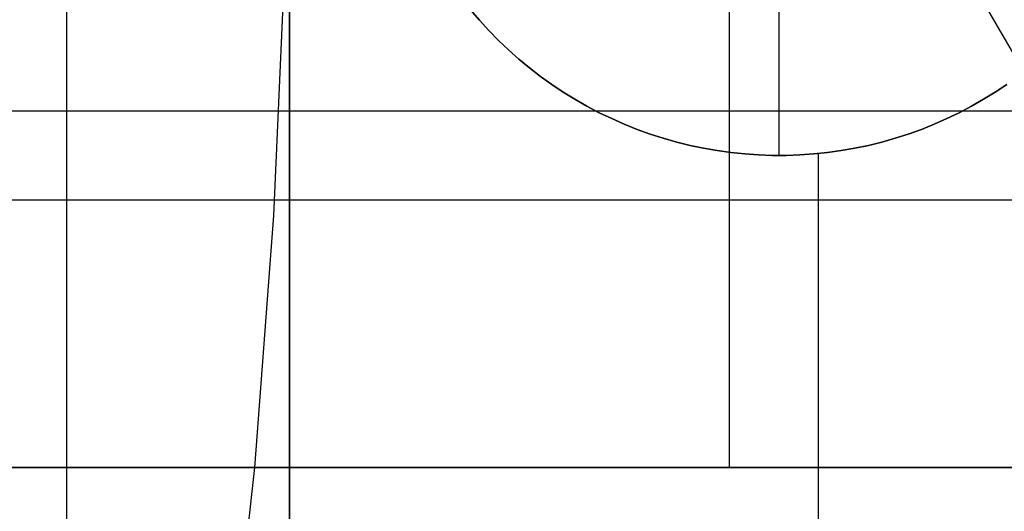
# Model space of a CAD drawing. Header units: millimetres. Extents: x -267 to 897, y -4167 to -3150.
# Tile 149 of 177: x 397.63 to 408.69, y -3525.39 to -3519.88. Entities that reach past the tile are written whole.
import ezdxf

# ---------------------------------------------------------------- set-up
doc = ezdxf.new("R2010")
doc.units = ezdxf.units.MM
doc.layers.add('1', color=7, linetype='Continuous')
doc.layers.add('BLANCO METALICO', color=7, linetype='Continuous', true_color=0xededed)

msp = doc.modelspace()

# ---------------------------------------------------------------- linework, layer by layer
at = {"layer": '1', "color": 29, "true_color": 0x4d342b}
for p, q in [((413.106, -3527.728, 79.568), (399.773, -3504.634, 79.568)), ((400.489, -3522.076, 79.568), (400.611, -3519.242, 79.568)), ((400.489, -3522.076, 79.568), (400.611, -3519.242, 79.568)), ((400.274, -3524.904, 79.568), (400.489, -3522.076, 79.568)), ((400.274, -3524.904, 79.568), (400.489, -3522.076, 79.568)), ((399.967, -3527.724, 79.568), (400.274, -3524.904, 79.568)), ((399.967, -3527.724, 79.568), (400.274, -3524.904, 79.568))]:
    msp.add_line(p, q, dxfattribs=at)
at = {"layer": 'BLANCO METALICO'}
for p, q in [((398.164, -3526.903, 256.532), (398.164, -3516.903, 256.532)), ((398.164, -3524.903, 259.532), (398.164, -3516.903, 259.532)), ((400.664, -3516.903, 259.532), (400.664, -3524.903, 259.532)), ((400.664, -3526.903, 256.532), (400.664, -3516.903, 256.532)), ((405.606, -3524.903, 259.532), (405.606, -3518.823, 259.532)), ((406.164, -3521.403, 246.532), (406.164, -3519.403, 246.532)), ((402.796, -3519.887, 256.532), (402.695, -3519.769, 256.532)), ((402.695, -3519.769, 246.532), (402.796, -3519.887, 246.532)), ((402.695, -3519.769, 251.532), (402.796, -3519.887, 251.532)), ((402.901, -3520.001, 256.532), (402.796, -3519.887, 256.532)), ((402.796, -3519.887, 246.532), (402.901, -3520.001, 246.532)), ((402.796, -3519.887, 251.532), (402.901, -3520.001, 251.532)), ((403.009, -3520.112, 256.532), (402.901, -3520.001, 256.532)), ((402.901, -3520.001, 246.532), (403.009, -3520.112, 246.532)), ((402.901, -3520.001, 251.532), (403.009, -3520.112, 251.532)), ((403.122, -3520.219, 256.532), (403.009, -3520.112, 256.532)), ((403.009, -3520.112, 246.532), (403.122, -3520.219, 246.532)), ((403.009, -3520.112, 251.532), (403.122, -3520.219, 251.532)), ((403.238, -3520.322, 256.532), (403.122, -3520.219, 256.532)), ((403.122, -3520.219, 246.532), (403.238, -3520.322, 246.532)), ((403.122, -3520.219, 251.532), (403.238, -3520.322, 251.532)), ((403.358, -3520.421, 256.532), (403.238, -3520.322, 256.532)), ((403.238, -3520.322, 246.532), (403.358, -3520.421, 246.532)), ((403.238, -3520.322, 251.532), (403.358, -3520.421, 251.532)), ((403.481, -3520.516, 256.532), (403.358, -3520.421, 256.532)), ((403.358, -3520.421, 246.532), (403.481, -3520.516, 246.532)), ((403.358, -3520.421, 251.532), (403.481, -3520.516, 251.532)), ((403.608, -3520.606, 256.532), (403.481, -3520.516, 256.532)), ((403.481, -3520.516, 246.532), (403.608, -3520.606, 246.532)), ((403.481, -3520.516, 251.532), (403.608, -3520.606, 251.532)), ((403.737, -3520.692, 256.532), (403.608, -3520.606, 256.532)), ((403.608, -3520.606, 246.532), (403.737, -3520.692, 246.532)), ((403.608, -3520.606, 251.532), (403.737, -3520.692, 251.532)), ((408.72, -3520.606, 256.532), (408.591, -3520.692, 256.532)), ((408.591, -3520.692, 246.532), (408.72, -3520.606, 246.532)), ((408.591, -3520.692, 251.532), (408.72, -3520.606, 251.532)), ((403.869, -3520.773, 256.532), (403.737, -3520.692, 256.532)), ((403.737, -3520.692, 246.532), (403.869, -3520.773, 246.532)), ((403.737, -3520.692, 251.532), (403.869, -3520.773, 251.532)), ((404.004, -3520.85, 256.532), (403.869, -3520.773, 256.532)), ((403.869, -3520.773, 246.532), (404.004, -3520.85, 246.532)), ((403.869, -3520.773, 251.532), (404.004, -3520.85, 251.532)), ((408.459, -3520.773, 256.532), (408.324, -3520.85, 256.532)), ((408.324, -3520.85, 246.532), (408.459, -3520.773, 246.532)), ((408.324, -3520.85, 251.532), (408.459, -3520.773, 251.532)), ((408.591, -3520.692, 256.532), (408.459, -3520.773, 256.532)), ((408.459, -3520.773, 246.532), (408.591, -3520.692, 246.532)), ((408.459, -3520.773, 251.532), (408.591, -3520.692, 251.532)), ((395.664, -3520.903, 259.532), (400.664, -3520.903, 259.532)), ((400.664, -3520.903, 259.532), (410.462, -3520.903, 259.532)), ((404.142, -3520.923, 256.532), (404.004, -3520.85, 256.532)), ((404.004, -3520.85, 246.532), (404.142, -3520.923, 246.532)), ((404.004, -3520.85, 251.532), (404.142, -3520.923, 251.532)), ((408.324, -3520.85, 256.532), (408.186, -3520.923, 256.532)), ((408.186, -3520.923, 246.532), (408.324, -3520.85, 246.532)), ((408.186, -3520.923, 251.532), (408.324, -3520.85, 251.532)), ((404.282, -3520.99, 256.532), (404.142, -3520.923, 256.532)), ((404.142, -3520.923, 246.532), (404.282, -3520.99, 246.532)), ((404.142, -3520.923, 251.532), (404.282, -3520.99, 251.532)), ((404.424, -3521.053, 256.532), (404.282, -3520.99, 256.532)), ((404.282, -3520.99, 246.532), (404.424, -3521.053, 246.532)), ((404.282, -3520.99, 251.532), (404.424, -3521.053, 251.532)), ((408.046, -3520.99, 256.532), (407.904, -3521.053, 256.532)), ((407.904, -3521.053, 246.532), (408.046, -3520.99, 246.532)), ((407.904, -3521.053, 251.532), (408.046, -3520.99, 251.532)), ((408.186, -3520.923, 256.532), (408.046, -3520.99, 256.532)), ((408.046, -3520.99, 246.532), (408.186, -3520.923, 246.532)), ((408.046, -3520.99, 251.532), (408.186, -3520.923, 251.532)), ((404.568, -3521.11, 256.532), (404.424, -3521.053, 256.532)), ((404.424, -3521.053, 246.532), (404.568, -3521.11, 246.532)), ((404.424, -3521.053, 251.532), (404.568, -3521.11, 251.532)), ((404.714, -3521.163, 256.532), (404.568, -3521.11, 256.532)), ((404.568, -3521.11, 246.532), (404.714, -3521.163, 246.532)), ((404.568, -3521.11, 251.532), (404.714, -3521.163, 251.532)), ((407.76, -3521.11, 256.532), (407.613, -3521.163, 256.532)), ((407.613, -3521.163, 246.532), (407.76, -3521.11, 246.532)), ((407.613, -3521.163, 251.532), (407.76, -3521.11, 251.532)), ((407.904, -3521.053, 256.532), (407.76, -3521.11, 256.532)), ((407.76, -3521.11, 246.532), (407.904, -3521.053, 246.532)), ((407.76, -3521.11, 251.532), (407.904, -3521.053, 251.532)), ((404.862, -3521.21, 256.532), (404.714, -3521.163, 256.532)), ((404.714, -3521.163, 246.532), (404.862, -3521.21, 246.532)), ((404.714, -3521.163, 251.532), (404.862, -3521.21, 251.532)), ((405.012, -3521.253, 256.532), (404.862, -3521.21, 256.532)), ((404.862, -3521.21, 246.532), (405.012, -3521.253, 246.532)), ((404.862, -3521.21, 251.532), (405.012, -3521.253, 251.532)), ((407.465, -3521.21, 256.532), (407.316, -3521.253, 256.532)), ((407.316, -3521.253, 246.532), (407.465, -3521.21, 246.532)), ((407.316, -3521.253, 251.532), (407.465, -3521.21, 251.532)), ((407.613, -3521.163, 256.532), (407.465, -3521.21, 256.532)), ((407.465, -3521.21, 246.532), (407.613, -3521.163, 246.532)), ((407.465, -3521.21, 251.532), (407.613, -3521.163, 251.532)), ((405.162, -3521.29, 256.532), (405.012, -3521.253, 256.532)), ((405.012, -3521.253, 246.532), (405.162, -3521.29, 246.532)), ((405.012, -3521.253, 251.532), (405.162, -3521.29, 251.532)), ((405.314, -3521.322, 256.532), (405.162, -3521.29, 256.532)), ((405.162, -3521.29, 246.532), (405.314, -3521.322, 246.532)), ((405.162, -3521.29, 251.532), (405.314, -3521.322, 251.532)), ((405.468, -3521.348, 256.532), (405.314, -3521.322, 256.532)), ((405.314, -3521.322, 246.532), (405.468, -3521.348, 246.532)), ((405.314, -3521.322, 251.532), (405.468, -3521.348, 251.532)), ((407.013, -3521.322, 256.532), (406.86, -3521.348, 256.532)), ((406.86, -3521.348, 246.532), (407.013, -3521.322, 246.532)), ((406.86, -3521.348, 251.532), (407.013, -3521.322, 251.532)), ((407.165, -3521.29, 256.532), (407.013, -3521.322, 256.532)), ((407.013, -3521.322, 246.532), (407.165, -3521.29, 246.532)), ((407.013, -3521.322, 251.532), (407.165, -3521.29, 251.532)), ((407.316, -3521.253, 256.532), (407.165, -3521.29, 256.532)), ((407.165, -3521.29, 246.532), (407.316, -3521.253, 246.532)), ((407.165, -3521.29, 251.532), (407.316, -3521.253, 251.532)), ((405.621, -3521.37, 256.532), (405.468, -3521.348, 256.532)), ((405.468, -3521.348, 246.532), (405.621, -3521.37, 246.532)), ((405.468, -3521.348, 251.532), (405.621, -3521.37, 251.532)), ((405.776, -3521.386, 256.532), (405.621, -3521.37, 256.532)), ((405.621, -3521.37, 246.532), (405.776, -3521.386, 246.532)), ((405.621, -3521.37, 251.532), (405.776, -3521.386, 251.532)), ((405.931, -3521.396, 256.532), (405.776, -3521.386, 256.532)), ((405.776, -3521.386, 246.532), (405.931, -3521.396, 246.532)), ((405.776, -3521.386, 251.532), (405.931, -3521.396, 251.532)), ((406.086, -3521.402, 256.532), (405.931, -3521.396, 256.532)), ((405.931, -3521.396, 246.532), (406.086, -3521.402, 246.532)), ((405.931, -3521.396, 251.532), (406.086, -3521.402, 251.532)), ((406.241, -3521.402, 256.532), (406.086, -3521.402, 256.532)), ((406.086, -3521.402, 246.532), (406.241, -3521.402, 246.532)), ((406.086, -3521.402, 251.532), (406.241, -3521.402, 251.532)), ((406.164, -3521.403, 256.532), (406.164, -3521.403, 246.532)), ((406.397, -3521.396, 256.532), (406.241, -3521.402, 256.532)), ((406.241, -3521.402, 246.532), (406.397, -3521.396, 246.532)), ((406.241, -3521.402, 251.532), (406.397, -3521.396, 251.532)), ((406.552, -3521.386, 256.532), (406.397, -3521.396, 256.532)), ((406.397, -3521.396, 246.532), (406.552, -3521.386, 246.532)), ((406.397, -3521.396, 251.532), (406.552, -3521.386, 251.532)), ((406.706, -3521.37, 256.532), (406.552, -3521.386, 256.532)), ((406.552, -3521.386, 246.532), (406.706, -3521.37, 246.532)), ((406.552, -3521.386, 251.532), (406.706, -3521.37, 251.532)), ((406.606, -3526.903, 256.532), (406.606, -3521.381, 256.532)), ((406.86, -3521.348, 256.532), (406.706, -3521.37, 256.532)), ((406.706, -3521.37, 246.532), (406.86, -3521.348, 246.532)), ((406.706, -3521.37, 251.532), (406.86, -3521.348, 251.532)), ((400.664, -3521.903, 256.532), (395.664, -3521.903, 256.532)), ((412.415, -3521.903, 256.532), (400.664, -3521.903, 256.532)), ((400.664, -3524.903, 262.032), (395.664, -3524.903, 262.032)), ((395.664, -3524.903, 259.532), (400.664, -3524.903, 259.532)), ((395.664, -3524.903, 260.782), (400.664, -3524.903, 260.782)), ((398.164, -3526.903, 262.032), (398.164, -3524.903, 262.032)), ((398.164, -3524.903, 259.532), (398.164, -3524.903, 262.032)), ((400.664, -3524.903, 259.532), (400.664, -3524.903, 262.032)), ((400.664, -3524.903, 262.032), (410.2, -3524.903, 262.032)), ((410.2, -3524.903, 259.532), (400.664, -3524.903, 259.532)), ((400.664, -3524.903, 262.032), (400.664, -3526.903, 262.032)), ((400.664, -3524.903, 260.782), (410.2, -3524.903, 260.782)), ((405.432, -3524.903, 262.032), (405.432, -3524.903, 259.532)), ((406.606, -3526.903, 262.032), (406.606, -3524.903, 262.032))]:
    msp.add_line(p, q, dxfattribs=at)

doc.saveas('drawing.dxf')
